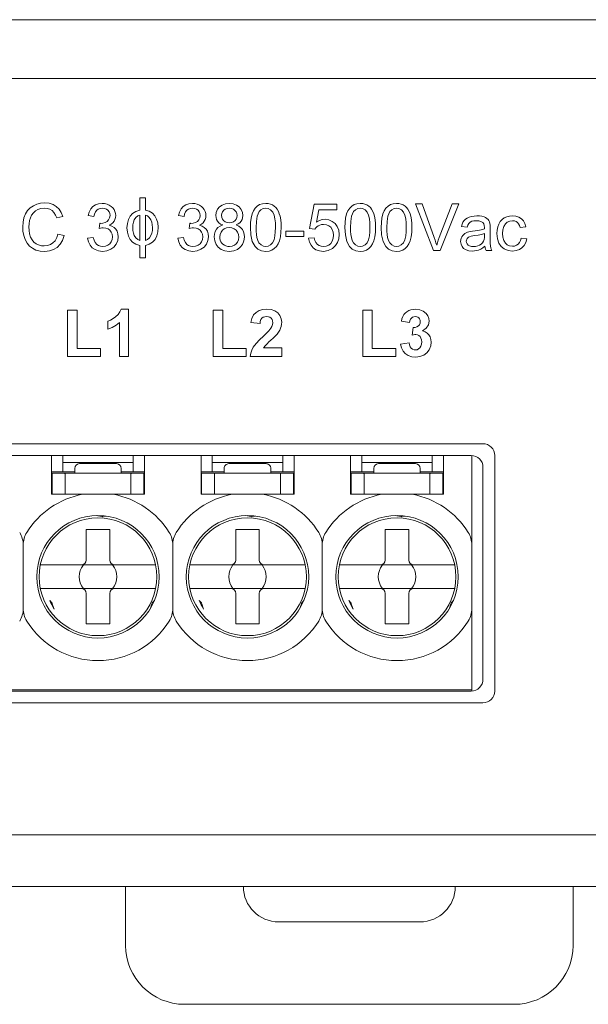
# Model space of a CAD drawing. Header units: millimetres. Extents: x -995 to -252, y -1463 to -938.
# Tile 3 of 13: x -692 to -668, y -1277 to -1235. Entities that reach past the tile are written whole.
import ezdxf

# ---------------------------------------------------------------- set-up
doc = ezdxf.new("R2010")
doc.units = ezdxf.units.MM
doc.header["$LTSCALE"] = 2
doc.layers.get('0').update_dxf_attribs({"lineweight": 9})

msp = doc.modelspace()

# ---------------------------------------------------------------- linework, layer by layer
at = {"color": 7, "linetype": 'Continuous'}
for p, q in [((-710.564, -1234.833), (-646.164, -1234.833)), ((-710.564, -1237.333), (-646.164, -1237.333)), ((-687.024, -1242.402), (-687.265, -1242.402)), ((-687.265, -1242.402), (-687.265, -1242.92)), ((-687.024, -1242.92), (-687.024, -1242.402)), ((-679.853, -1242.668), (-680.057, -1243.692)), ((-678.901, -1242.668), (-679.853, -1242.668)), ((-678.901, -1242.909), (-678.901, -1242.668)), ((-675.274, -1242.644), (-675.556, -1242.644)), ((-675.556, -1242.644), (-674.792, -1244.632)), ((-674.758, -1244.085), (-675.274, -1242.644)), ((-673.997, -1242.644), (-674.545, -1244.085)), ((-674.506, -1244.632), (-673.714, -1242.644)), ((-673.714, -1242.644), (-673.997, -1242.644)), ((-679.76, -1243.432), (-679.656, -1242.909)), ((-679.656, -1242.909), (-678.901, -1242.909)), ((-690.792, -1243.251), (-690.527, -1243.19)), ((-689.455, -1243.15), (-689.214, -1243.186)), ((-688.967, -1243.475), (-688.995, -1243.692)), ((-687.265, -1243.125), (-687.265, -1244.209)), ((-687.024, -1244.209), (-687.024, -1243.125)), ((-685.624, -1243.15), (-685.383, -1243.186)), ((-685.135, -1243.475), (-685.163, -1243.692)), ((-690.479, -1244.001), (-690.744, -1243.934)), ((-680.298, -1243.813), (-681.057, -1243.813)), ((-681.057, -1243.813), (-681.057, -1244.042)), ((-680.298, -1244.042), (-680.298, -1243.813)), ((-680.057, -1243.692), (-679.828, -1243.728)), ((-673.6, -1243.608), (-673.359, -1243.644)), ((-672.624, -1243.909), (-672.625, -1243.997)), ((-672.383, -1244.026), (-672.383, -1243.706)), ((-671.106, -1243.656), (-670.865, -1243.62)), ((-689.238, -1244.078), (-689.479, -1244.114)), ((-685.407, -1244.078), (-685.648, -1244.114)), ((-681.057, -1244.042), (-680.298, -1244.042)), ((-679.853, -1244.09), (-680.093, -1244.114)), ((-670.828, -1244.138), (-671.069, -1244.102)), ((-687.265, -1244.414), (-687.265, -1244.944)), ((-687.024, -1244.944), (-687.024, -1244.414)), ((-674.792, -1244.632), (-674.506, -1244.632)), ((-672.551, -1244.632), (-672.31, -1244.632)), ((-687.265, -1244.944), (-687.024, -1244.944)), ((-689.928, -1247.161), (-690.336, -1247.161)), ((-690.336, -1247.161), (-690.336, -1249.124)), ((-689.928, -1248.79), (-689.928, -1247.161)), ((-687.743, -1247.124), (-688.053, -1247.124)), ((-687.743, -1249.124), (-687.743, -1247.124)), ((-683.739, -1247.161), (-684.146, -1247.161)), ((-684.146, -1247.161), (-684.146, -1249.124)), ((-683.739, -1248.79), (-683.739, -1247.161)), ((-677.389, -1247.161), (-677.796, -1247.161)), ((-677.796, -1247.161), (-677.796, -1249.124)), ((-677.389, -1248.79), (-677.389, -1247.161)), ((-688.62, -1247.63), (-688.62, -1247.975)), ((-688.126, -1247.687), (-688.126, -1249.124)), ((-682.541, -1247.692), (-682.158, -1247.729)), ((-676.154, -1247.633), (-675.808, -1247.691)), ((-675.657, -1247.901), (-675.697, -1248.226)), ((-688.928, -1248.79), (-689.928, -1248.79)), ((-688.928, -1249.124), (-688.928, -1248.79)), ((-682.739, -1248.79), (-683.739, -1248.79)), ((-682.739, -1249.124), (-682.739, -1248.79)), ((-681.233, -1248.766), (-682.008, -1248.766)), ((-681.233, -1249.124), (-681.233, -1248.766)), ((-676.389, -1248.79), (-677.389, -1248.79)), ((-676.389, -1249.124), (-676.389, -1248.79)), ((-675.821, -1248.556), (-676.191, -1248.601)), ((-690.336, -1249.124), (-688.928, -1249.124)), ((-688.126, -1249.124), (-687.743, -1249.124)), ((-684.146, -1249.124), (-682.739, -1249.124)), ((-682.578, -1249.124), (-681.233, -1249.124)), ((-677.796, -1249.124), (-676.389, -1249.124)), ((-672.689, -1252.832), (-699.089, -1252.832)), ((-691.014, -1254.982), (-691.014, -1253.332)), ((-690.539, -1253.332), (-690.539, -1254.032)), ((-687.539, -1254.032), (-687.539, -1253.332)), ((-687.064, -1253.332), (-687.064, -1254.982)), ((-684.664, -1254.982), (-684.664, -1253.332)), ((-684.189, -1253.332), (-684.189, -1254.032)), ((-681.189, -1254.032), (-681.189, -1253.332)), ((-680.714, -1253.332), (-680.714, -1254.982)), ((-678.314, -1254.982), (-678.314, -1253.332)), ((-677.839, -1253.332), (-677.839, -1254.032)), ((-674.839, -1254.032), (-674.839, -1253.332)), ((-674.364, -1253.332), (-674.364, -1254.982)), ((-673.164, -1263.332), (-673.164, -1253.336)), ((-672.189, -1263.332), (-672.189, -1253.332)), ((-687.539, -1253.632), (-690.539, -1253.632)), ((-690.029, -1253.88), (-690.029, -1254.082)), ((-689.829, -1253.68), (-688.25, -1253.68)), ((-688.05, -1254.082), (-688.05, -1253.88)), ((-681.189, -1253.632), (-684.189, -1253.632)), ((-683.679, -1253.88), (-683.679, -1254.082)), ((-683.479, -1253.68), (-681.9, -1253.68)), ((-681.701, -1253.864), (-681.714, -1253.807)), ((-681.7, -1253.88), (-681.701, -1253.864)), ((-681.7, -1254.082), (-681.7, -1253.88)), ((-674.839, -1253.632), (-677.839, -1253.632)), ((-677.329, -1253.88), (-677.329, -1254.082)), ((-677.129, -1253.68), (-675.55, -1253.68)), ((-675.35, -1254.082), (-675.35, -1253.88)), ((-690.029, -1254.032), (-691.014, -1254.032)), ((-690.499, -1254.082), (-690.989, -1254.082)), ((-690.989, -1254.982), (-690.989, -1254.082)), ((-690.439, -1254.082), (-687.639, -1254.082)), ((-690.439, -1254.108), (-690.439, -1254.982)), ((-688.05, -1254.032), (-687.064, -1254.032)), ((-687.639, -1254.982), (-687.639, -1254.108)), ((-687.089, -1254.082), (-687.579, -1254.082)), ((-687.089, -1254.082), (-687.089, -1254.982)), ((-683.679, -1254.032), (-684.664, -1254.032)), ((-684.149, -1254.082), (-684.639, -1254.082)), ((-684.639, -1254.982), (-684.639, -1254.082)), ((-684.089, -1254.082), (-681.289, -1254.082)), ((-684.089, -1254.108), (-684.089, -1254.982)), ((-681.7, -1254.032), (-680.714, -1254.032)), ((-681.289, -1254.982), (-681.289, -1254.108)), ((-680.739, -1254.082), (-681.229, -1254.082)), ((-680.739, -1254.082), (-680.739, -1254.982)), ((-677.329, -1254.032), (-678.314, -1254.032)), ((-677.799, -1254.082), (-678.289, -1254.082)), ((-678.289, -1254.982), (-678.289, -1254.082)), ((-677.739, -1254.082), (-674.939, -1254.082)), ((-677.739, -1254.108), (-677.739, -1254.982)), ((-675.35, -1254.032), (-674.364, -1254.032)), ((-674.939, -1254.982), (-674.939, -1254.108)), ((-674.389, -1254.082), (-674.879, -1254.082)), ((-674.389, -1254.082), (-674.389, -1254.982)), ((-691.014, -1254.982), (-687.064, -1254.982)), ((-684.664, -1254.982), (-680.714, -1254.982)), ((-678.314, -1254.982), (-674.364, -1254.982)), ((-688.886, -1255.93), (-689.12, -1255.883)), ((-688.71, -1255.903), (-688.847, -1255.93)), ((-682.536, -1255.93), (-682.77, -1255.883)), ((-682.36, -1255.903), (-682.497, -1255.93)), ((-676.186, -1255.93), (-676.42, -1255.883)), ((-676.01, -1255.903), (-676.147, -1255.93)), ((-689.539, -1256.482), (-688.539, -1256.482)), ((-689.539, -1257.772), (-689.539, -1256.482)), ((-688.539, -1256.482), (-688.539, -1257.772)), ((-683.189, -1256.482), (-682.189, -1256.482)), ((-683.189, -1257.772), (-683.189, -1256.482)), ((-682.189, -1256.482), (-682.189, -1257.772)), ((-676.839, -1256.482), (-675.839, -1256.482)), ((-676.839, -1257.772), (-676.839, -1256.482)), ((-675.839, -1256.482), (-675.839, -1257.772)), ((-692.214, -1257.131), (-692.214, -1259.833)), ((-685.864, -1259.833), (-685.864, -1257.131)), ((-679.514, -1257.131), (-679.514, -1259.833)), ((-691.489, -1257.982), (-686.59, -1257.982)), ((-685.139, -1257.982), (-680.24, -1257.982)), ((-678.789, -1257.982), (-673.89, -1257.982)), ((-691.489, -1258.982), (-686.59, -1258.982)), ((-685.139, -1258.982), (-680.24, -1258.982)), ((-678.789, -1258.982), (-673.89, -1258.982)), ((-689.539, -1259.192), (-689.539, -1260.482)), ((-688.539, -1259.192), (-688.539, -1260.482)), ((-683.189, -1259.192), (-683.189, -1260.482)), ((-682.189, -1259.192), (-682.189, -1260.482)), ((-676.839, -1259.192), (-676.839, -1260.482)), ((-675.839, -1259.192), (-675.839, -1260.482)), ((-691.091, -1259.487), (-690.999, -1259.591)), ((-690.98, -1259.625), (-690.903, -1259.852)), ((-686.829, -1259.852), (-686.752, -1259.625)), ((-686.733, -1259.591), (-686.641, -1259.487)), ((-684.741, -1259.487), (-684.649, -1259.591)), ((-684.63, -1259.625), (-684.553, -1259.852)), ((-680.479, -1259.852), (-680.402, -1259.625)), ((-680.383, -1259.591), (-680.291, -1259.487)), ((-678.391, -1259.487), (-678.299, -1259.591)), ((-678.28, -1259.625), (-678.203, -1259.852)), ((-674.129, -1259.852), (-674.052, -1259.625)), ((-674.033, -1259.591), (-673.941, -1259.487)), ((-689.539, -1260.482), (-688.539, -1260.482)), ((-683.189, -1260.482), (-682.189, -1260.482)), ((-676.839, -1260.482), (-675.839, -1260.482)), ((-673.164, -1263.282), (-698.564, -1263.282)), ((-699.089, -1263.832), (-672.689, -1263.832)), ((-709.564, -1269.432), (-647.164, -1269.432))]:
    msp.add_line(p, q, dxfattribs=at)
at = {"color": 3, "linetype": 'Continuous'}
for p, q in [((-698.589, -1253.332), (-673.189, -1253.332)), ((-672.689, -1253.832), (-672.689, -1262.832)), ((-673.189, -1263.332), (-698.589, -1263.332)), ((-645.864, -1271.632), (-710.864, -1271.632)), ((-687.864, -1271.632), (-687.864, -1274.132)), ((-668.864, -1274.132), (-668.864, -1271.632)), ((-681.364, -1273.132), (-675.364, -1273.132)), ((-685.364, -1276.632), (-671.364, -1276.632))]:
    msp.add_line(p, q, dxfattribs=at)
at = {"color": 7, "linetype": 'Continuous'}
for points in [[(-691.307, -1242.608), (-691.477, -1242.622), (-691.641, -1242.664), (-691.785, -1242.728)], [(-690.809, -1242.761), (-690.948, -1242.68), (-691.116, -1242.627), (-691.307, -1242.608)], [(-688.863, -1242.632), (-689.014, -1242.65), (-689.146, -1242.697), (-689.253, -1242.768)], [(-688.566, -1242.702), (-688.656, -1242.665), (-688.756, -1242.64), (-688.863, -1242.632)], [(-685.031, -1242.632), (-685.182, -1242.65), (-685.315, -1242.697), (-685.422, -1242.768)], [(-684.734, -1242.702), (-684.824, -1242.665), (-684.925, -1242.64), (-685.031, -1242.632)], [(-683.464, -1242.632), (-683.627, -1242.651), (-683.767, -1242.702), (-683.878, -1242.779)], [(-683.047, -1242.783), (-683.159, -1242.704), (-683.3, -1242.652), (-683.464, -1242.632)], [(-681.913, -1242.632), (-682.051, -1242.646), (-682.173, -1242.685), (-682.274, -1242.746)], [(-681.628, -1242.697), (-681.713, -1242.661), (-681.809, -1242.64), (-681.913, -1242.632)], [(-681.428, -1242.883), (-681.484, -1242.809), (-681.553, -1242.745), (-681.628, -1242.697)], [(-677.901, -1242.632), (-678.039, -1242.646), (-678.161, -1242.685), (-678.262, -1242.746)], [(-677.616, -1242.697), (-677.701, -1242.661), (-677.797, -1242.64), (-677.901, -1242.632)], [(-677.416, -1242.883), (-677.472, -1242.808), (-677.541, -1242.745), (-677.616, -1242.697)], [(-676.359, -1242.632), (-676.497, -1242.646), (-676.619, -1242.685), (-676.72, -1242.746)], [(-676.074, -1242.697), (-676.159, -1242.661), (-676.255, -1242.64), (-676.359, -1242.632)], [(-675.874, -1242.883), (-675.93, -1242.809), (-675.999, -1242.745), (-676.074, -1242.697)], [(-692.12, -1243.08), (-692.185, -1243.242), (-692.224, -1243.424), (-692.238, -1243.623)], [(-691.785, -1242.728), (-691.913, -1242.817), (-692.029, -1242.938), (-692.12, -1243.08)], [(-691.911, -1243.241), (-691.859, -1243.126), (-691.784, -1243.025), (-691.697, -1242.946)], [(-691.697, -1242.946), (-691.59, -1242.887), (-691.462, -1242.85), (-691.318, -1242.837)], [(-691.318, -1242.837), (-691.194, -1242.849), (-691.083, -1242.882), (-690.991, -1242.936)], [(-690.991, -1242.936), (-690.909, -1243.017), (-690.843, -1243.125), (-690.792, -1243.251)], [(-690.527, -1243.19), (-690.598, -1243.015), (-690.694, -1242.871), (-690.809, -1242.761)], [(-689.253, -1242.768), (-689.342, -1242.868), (-689.411, -1242.997), (-689.455, -1243.15)], [(-689.214, -1243.186), (-689.189, -1243.083), (-689.148, -1242.994), (-689.092, -1242.924)], [(-689.092, -1242.924), (-689.026, -1242.879), (-688.945, -1242.848), (-688.854, -1242.837)], [(-688.854, -1242.837), (-688.762, -1242.848), (-688.682, -1242.879), (-688.618, -1242.925)], [(-688.618, -1242.925), (-688.571, -1242.985), (-688.539, -1243.062), (-688.527, -1243.147)], [(-688.358, -1242.893), (-688.411, -1242.822), (-688.481, -1242.757), (-688.566, -1242.702)], [(-688.286, -1243.151), (-688.294, -1243.065), (-688.318, -1242.977), (-688.358, -1242.893)], [(-687.265, -1242.92), (-687.427, -1242.969), (-687.569, -1243.057), (-687.672, -1243.168)], [(-686.622, -1243.161), (-686.728, -1243.051), (-686.87, -1242.965), (-687.024, -1242.92)], [(-685.422, -1242.768), (-685.511, -1242.868), (-685.58, -1242.997), (-685.624, -1243.15)], [(-685.383, -1243.186), (-685.358, -1243.083), (-685.317, -1242.994), (-685.26, -1242.924)], [(-685.26, -1242.924), (-685.195, -1242.879), (-685.114, -1242.848), (-685.022, -1242.837)], [(-685.022, -1242.837), (-684.931, -1242.848), (-684.851, -1242.879), (-684.787, -1242.925)], [(-684.787, -1242.925), (-684.74, -1242.985), (-684.708, -1243.062), (-684.696, -1243.147)], [(-684.527, -1242.893), (-684.58, -1242.822), (-684.649, -1242.757), (-684.734, -1242.702)], [(-684.455, -1243.151), (-684.463, -1243.065), (-684.487, -1242.977), (-684.527, -1242.893)], [(-683.878, -1242.779), (-683.959, -1242.882), (-684.014, -1243.011), (-684.033, -1243.143)], [(-683.792, -1243.136), (-683.782, -1243.062), (-683.75, -1242.988), (-683.701, -1242.925)], [(-683.701, -1242.925), (-683.636, -1242.879), (-683.555, -1242.848), (-683.461, -1242.837)], [(-683.461, -1242.837), (-683.367, -1242.849), (-683.286, -1242.88), (-683.222, -1242.927)], [(-683.222, -1242.927), (-683.174, -1242.989), (-683.141, -1243.067), (-683.13, -1243.149)], [(-682.889, -1243.15), (-682.907, -1243.019), (-682.963, -1242.889), (-683.047, -1242.783)], [(-682.49, -1243.079), (-682.534, -1243.255), (-682.557, -1243.446), (-682.563, -1243.651)], [(-682.274, -1242.746), (-682.361, -1242.834), (-682.434, -1242.946), (-682.49, -1243.079)], [(-682.322, -1243.65), (-682.312, -1243.396), (-682.278, -1243.167), (-682.195, -1242.979)], [(-682.195, -1242.979), (-682.117, -1242.904), (-682.017, -1242.854), (-681.916, -1242.837)], [(-681.916, -1242.837), (-681.812, -1242.855), (-681.709, -1242.91), (-681.62, -1242.998)], [(-681.62, -1242.998), (-681.559, -1243.128), (-681.522, -1243.283), (-681.506, -1243.458), (-681.503, -1243.65)], [(-681.307, -1243.18), (-681.339, -1243.072), (-681.379, -1242.973), (-681.428, -1242.883)], [(-678.478, -1243.079), (-678.522, -1243.255), (-678.545, -1243.446), (-678.551, -1243.651)], [(-678.262, -1242.746), (-678.349, -1242.834), (-678.422, -1242.946), (-678.478, -1243.079)], [(-678.31, -1243.65), (-678.3, -1243.396), (-678.266, -1243.167), (-678.183, -1242.979)], [(-678.183, -1242.979), (-678.105, -1242.904), (-678.005, -1242.854), (-677.904, -1242.837)], [(-677.904, -1242.837), (-677.8, -1242.855), (-677.697, -1242.91), (-677.608, -1242.998)], [(-677.608, -1242.998), (-677.547, -1243.128), (-677.51, -1243.283), (-677.494, -1243.458), (-677.491, -1243.65)], [(-677.295, -1243.18), (-677.327, -1243.072), (-677.367, -1242.973), (-677.416, -1242.883)], [(-676.936, -1243.079), (-676.98, -1243.255), (-677.003, -1243.446), (-677.009, -1243.651)], [(-676.72, -1242.746), (-676.807, -1242.834), (-676.88, -1242.946), (-676.936, -1243.079)], [(-676.768, -1243.65), (-676.758, -1243.396), (-676.724, -1243.167), (-676.641, -1242.979)], [(-676.641, -1242.979), (-676.563, -1242.904), (-676.463, -1242.854), (-676.361, -1242.837)], [(-676.361, -1242.837), (-676.258, -1242.855), (-676.155, -1242.91), (-676.066, -1242.998)], [(-676.066, -1242.998), (-676.005, -1243.128), (-675.968, -1243.283), (-675.952, -1243.458), (-675.949, -1243.65)], [(-675.753, -1243.18), (-675.785, -1243.072), (-675.825, -1242.973), (-675.874, -1242.883)], [(-691.973, -1243.622), (-691.966, -1243.493), (-691.945, -1243.364), (-691.911, -1243.241)], [(-688.927, -1243.478), (-688.94, -1243.478), (-688.953, -1243.477), (-688.967, -1243.475)], [(-688.65, -1243.397), (-688.732, -1243.44), (-688.827, -1243.468), (-688.927, -1243.478)], [(-688.527, -1243.147), (-688.545, -1243.25), (-688.588, -1243.336), (-688.65, -1243.397)], [(-688.56, -1243.555), (-688.477, -1243.508), (-688.408, -1243.451), (-688.355, -1243.386)], [(-688.355, -1243.386), (-688.318, -1243.315), (-688.294, -1243.234), (-688.286, -1243.151)], [(-687.672, -1243.168), (-687.746, -1243.31), (-687.792, -1243.479), (-687.807, -1243.667)], [(-687.566, -1243.666), (-687.559, -1243.545), (-687.536, -1243.432), (-687.497, -1243.332)], [(-687.497, -1243.332), (-687.433, -1243.236), (-687.353, -1243.166), (-687.265, -1243.125)], [(-687.024, -1243.125), (-686.938, -1243.166), (-686.859, -1243.234), (-686.794, -1243.328)], [(-686.794, -1243.328), (-686.754, -1243.427), (-686.731, -1243.538), (-686.723, -1243.658)], [(-686.482, -1243.647), (-686.499, -1243.462), (-686.547, -1243.298), (-686.622, -1243.161)], [(-685.096, -1243.478), (-685.109, -1243.478), (-685.122, -1243.477), (-685.135, -1243.475)], [(-684.819, -1243.397), (-684.901, -1243.44), (-684.996, -1243.468), (-685.096, -1243.478)], [(-684.696, -1243.147), (-684.713, -1243.25), (-684.757, -1243.336), (-684.819, -1243.397)], [(-684.728, -1243.555), (-684.645, -1243.508), (-684.577, -1243.451), (-684.524, -1243.386)], [(-684.524, -1243.386), (-684.487, -1243.315), (-684.463, -1243.234), (-684.455, -1243.151)], [(-684.033, -1243.143), (-684.024, -1243.235), (-684, -1243.318), (-683.962, -1243.389)], [(-683.962, -1243.389), (-683.905, -1243.452), (-683.831, -1243.506), (-683.742, -1243.547)], [(-683.702, -1243.363), (-683.749, -1243.302), (-683.78, -1243.224), (-683.792, -1243.136)], [(-683.458, -1243.451), (-683.553, -1243.44), (-683.637, -1243.41), (-683.702, -1243.363)], [(-683.219, -1243.364), (-683.283, -1243.41), (-683.365, -1243.44), (-683.458, -1243.451)], [(-683.13, -1243.149), (-683.141, -1243.228), (-683.172, -1243.303), (-683.219, -1243.364)], [(-683.173, -1243.547), (-683.086, -1243.505), (-683.014, -1243.452), (-682.959, -1243.39)], [(-682.959, -1243.39), (-682.922, -1243.32), (-682.897, -1243.24), (-682.889, -1243.15)], [(-681.262, -1243.651), (-681.266, -1243.485), (-681.279, -1243.327), (-681.307, -1243.18)], [(-679.394, -1243.307), (-679.514, -1243.32), (-679.638, -1243.362), (-679.76, -1243.432)], [(-679.681, -1243.58), (-679.616, -1243.55), (-679.543, -1243.53), (-679.462, -1243.524)], [(-679.462, -1243.524), (-679.337, -1243.539), (-679.23, -1243.581), (-679.147, -1243.645)], [(-678.966, -1243.488), (-679.088, -1243.393), (-679.24, -1243.329), (-679.394, -1243.307)], [(-678.792, -1243.955), (-678.816, -1243.772), (-678.877, -1243.613), (-678.966, -1243.488)], [(-677.25, -1243.651), (-677.254, -1243.485), (-677.267, -1243.327), (-677.295, -1243.18)], [(-675.708, -1243.651), (-675.712, -1243.485), (-675.725, -1243.327), (-675.753, -1243.18)], [(-673.492, -1243.359), (-673.538, -1243.431), (-673.574, -1243.515), (-673.6, -1243.608)], [(-673.274, -1243.213), (-673.36, -1243.252), (-673.433, -1243.301), (-673.492, -1243.359)], [(-673.359, -1243.644), (-673.33, -1243.557), (-673.289, -1243.483), (-673.235, -1243.428)], [(-672.945, -1243.162), (-673.062, -1243.167), (-673.172, -1243.184), (-673.274, -1243.213)], [(-673.235, -1243.428), (-673.162, -1243.391), (-673.073, -1243.372), (-672.977, -1243.367)], [(-672.977, -1243.367), (-672.869, -1243.375), (-672.772, -1243.401), (-672.694, -1243.448)], [(-672.642, -1243.206), (-672.736, -1243.179), (-672.837, -1243.166), (-672.945, -1243.162)], [(-672.694, -1243.448), (-672.653, -1243.501), (-672.631, -1243.573), (-672.624, -1243.654)], [(-672.472, -1243.316), (-672.518, -1243.271), (-672.576, -1243.235), (-672.642, -1243.206)], [(-672.395, -1243.483), (-672.413, -1243.42), (-672.439, -1243.364), (-672.472, -1243.316)], [(-672.383, -1243.706), (-672.383, -1243.629), (-672.386, -1243.554), (-672.395, -1243.483)], [(-672.016, -1243.509), (-672.059, -1243.632), (-672.085, -1243.768), (-672.093, -1243.915)], [(-671.781, -1243.249), (-671.872, -1243.313), (-671.954, -1243.402), (-672.016, -1243.509)], [(-671.853, -1243.908), (-671.841, -1243.749), (-671.804, -1243.608), (-671.737, -1243.497)], [(-671.438, -1243.162), (-671.559, -1243.172), (-671.676, -1243.202), (-671.781, -1243.249)], [(-671.737, -1243.497), (-671.656, -1243.43), (-671.551, -1243.384), (-671.435, -1243.367)], [(-671.055, -1243.281), (-671.162, -1243.217), (-671.292, -1243.177), (-671.438, -1243.162)], [(-671.435, -1243.367), (-671.356, -1243.376), (-671.285, -1243.402), (-671.226, -1243.44)], [(-671.226, -1243.44), (-671.174, -1243.497), (-671.134, -1243.57), (-671.106, -1243.656)], [(-670.865, -1243.62), (-670.907, -1243.483), (-670.972, -1243.369), (-671.055, -1243.281)], [(-692.238, -1243.623), (-692.226, -1243.813), (-692.189, -1243.993), (-692.133, -1244.157)], [(-691.899, -1244.064), (-691.941, -1243.928), (-691.965, -1243.78), (-691.973, -1243.622)], [(-690.744, -1243.934), (-690.792, -1244.086), (-690.862, -1244.214), (-690.952, -1244.312)], [(-688.995, -1243.692), (-688.934, -1243.678), (-688.875, -1243.669), (-688.818, -1243.665)], [(-688.818, -1243.665), (-688.707, -1243.68), (-688.609, -1243.718), (-688.531, -1243.774)], [(-688.281, -1243.724), (-688.354, -1243.652), (-688.448, -1243.594), (-688.56, -1243.555)], [(-688.531, -1243.774), (-688.474, -1243.849), (-688.434, -1243.944), (-688.419, -1244.05)], [(-688.178, -1244.045), (-688.191, -1243.922), (-688.226, -1243.814), (-688.281, -1243.724)], [(-687.807, -1243.667), (-687.792, -1243.855), (-687.747, -1244.024), (-687.673, -1244.166)], [(-687.497, -1244.001), (-687.536, -1243.901), (-687.559, -1243.788), (-687.566, -1243.666)], [(-686.723, -1243.658), (-686.73, -1243.782), (-686.753, -1243.897), (-686.791, -1244)], [(-686.615, -1244.162), (-686.541, -1244.015), (-686.496, -1243.841), (-686.482, -1243.647)], [(-685.163, -1243.692), (-685.103, -1243.678), (-685.044, -1243.669), (-684.987, -1243.665)], [(-684.987, -1243.665), (-684.875, -1243.68), (-684.778, -1243.718), (-684.7, -1243.774)], [(-684.449, -1243.724), (-684.523, -1243.652), (-684.617, -1243.594), (-684.728, -1243.555)], [(-684.7, -1243.774), (-684.642, -1243.849), (-684.602, -1243.944), (-684.587, -1244.05)], [(-684.346, -1244.045), (-684.359, -1243.922), (-684.395, -1243.814), (-684.449, -1243.724)], [(-684.011, -1243.727), (-684.062, -1243.82), (-684.094, -1243.931), (-684.106, -1244.054)], [(-683.742, -1243.547), (-683.852, -1243.591), (-683.942, -1243.653), (-684.011, -1243.727)], [(-683.865, -1244.056), (-683.85, -1243.946), (-683.811, -1243.848), (-683.755, -1243.77)], [(-683.755, -1243.77), (-683.678, -1243.711), (-683.58, -1243.671), (-683.467, -1243.656)], [(-683.467, -1243.656), (-683.351, -1243.672), (-683.25, -1243.712), (-683.171, -1243.772)], [(-682.907, -1243.741), (-682.975, -1243.664), (-683.064, -1243.598), (-683.173, -1243.547)], [(-683.171, -1243.772), (-683.113, -1243.851), (-683.073, -1243.951), (-683.057, -1244.064)], [(-682.816, -1244.061), (-682.828, -1243.941), (-682.859, -1243.834), (-682.907, -1243.741)], [(-682.563, -1243.651), (-682.545, -1243.965), (-682.484, -1244.244), (-682.366, -1244.467)], [(-682.204, -1244.304), (-682.256, -1244.203), (-682.291, -1244.084), (-682.312, -1243.951), (-682.321, -1243.806), (-682.322, -1243.65)], [(-681.503, -1243.65), (-681.508, -1243.838), (-681.522, -1244.014), (-681.555, -1244.172), (-681.621, -1244.304)], [(-681.334, -1244.22), (-681.291, -1244.045), (-681.269, -1243.854), (-681.262, -1243.651)], [(-679.828, -1243.728), (-679.789, -1243.673), (-679.738, -1243.623), (-679.681, -1243.58)], [(-679.147, -1243.645), (-679.086, -1243.734), (-679.047, -1243.847), (-679.033, -1243.976)], [(-678.551, -1243.651), (-678.533, -1243.965), (-678.472, -1244.244), (-678.354, -1244.467)], [(-678.192, -1244.304), (-678.244, -1244.203), (-678.279, -1244.084), (-678.3, -1243.951), (-678.309, -1243.806), (-678.31, -1243.65)], [(-677.491, -1243.65), (-677.496, -1243.838), (-677.51, -1244.014), (-677.543, -1244.172), (-677.609, -1244.304)], [(-677.322, -1244.22), (-677.279, -1244.045), (-677.257, -1243.854), (-677.25, -1243.651)], [(-677.009, -1243.651), (-676.991, -1243.965), (-676.929, -1244.244), (-676.812, -1244.467)], [(-676.65, -1244.304), (-676.702, -1244.203), (-676.737, -1244.084), (-676.758, -1243.951), (-676.767, -1243.806), (-676.768, -1243.65)], [(-675.949, -1243.65), (-675.954, -1243.838), (-675.968, -1244.014), (-676.001, -1244.172), (-676.067, -1244.304)], [(-675.78, -1244.22), (-675.737, -1244.045), (-675.714, -1243.854), (-675.708, -1243.651)], [(-673.46, -1243.916), (-673.507, -1243.953), (-673.55, -1244), (-673.587, -1244.055)], [(-673.283, -1243.836), (-673.347, -1243.857), (-673.406, -1243.884), (-673.46, -1243.916)], [(-672.909, -1243.779), (-673.139, -1243.809), (-673.213, -1243.821), (-673.283, -1243.836)], [(-673.038, -1244), (-672.892, -1243.977), (-672.753, -1243.949), (-672.624, -1243.909)], [(-672.625, -1243.716), (-672.762, -1243.753), (-672.909, -1243.779)], [(-672.624, -1243.654), (-672.624, -1243.675), (-672.624, -1243.695), (-672.625, -1243.716)], [(-672.093, -1243.915), (-672.074, -1244.131), (-672.012, -1244.318), (-671.912, -1244.464)], [(-671.738, -1244.322), (-671.806, -1244.209), (-671.842, -1244.068), (-671.853, -1243.908)], [(-692.133, -1244.157), (-692.048, -1244.314), (-691.944, -1244.441), (-691.826, -1244.537)], [(-691.668, -1244.346), (-691.758, -1244.276), (-691.837, -1244.181), (-691.899, -1244.064)], [(-691.329, -1244.439), (-691.445, -1244.429), (-691.562, -1244.396), (-691.668, -1244.346)], [(-690.952, -1244.312), (-691.057, -1244.378), (-691.184, -1244.423), (-691.329, -1244.439)], [(-690.777, -1244.497), (-690.652, -1244.369), (-690.55, -1244.202), (-690.479, -1244.001)], [(-689.479, -1244.114), (-689.443, -1244.269), (-689.374, -1244.407), (-689.282, -1244.514)], [(-689.094, -1244.373), (-689.159, -1244.294), (-689.206, -1244.193), (-689.238, -1244.078)], [(-688.537, -1244.344), (-688.619, -1244.406), (-688.722, -1244.447), (-688.839, -1244.463)], [(-688.419, -1244.05), (-688.434, -1244.16), (-688.476, -1244.263), (-688.537, -1244.344)], [(-688.368, -1244.487), (-688.268, -1244.36), (-688.2, -1244.203), (-688.178, -1244.045)], [(-687.673, -1244.166), (-687.57, -1244.277), (-687.427, -1244.366), (-687.265, -1244.414)], [(-687.265, -1244.209), (-687.353, -1244.167), (-687.434, -1244.097), (-687.497, -1244.001)], [(-686.791, -1244), (-686.856, -1244.097), (-686.936, -1244.168), (-687.024, -1244.209)], [(-687.024, -1244.414), (-686.864, -1244.366), (-686.719, -1244.276), (-686.615, -1244.162)], [(-685.648, -1244.114), (-685.612, -1244.269), (-685.542, -1244.407), (-685.45, -1244.514)], [(-685.263, -1244.373), (-685.327, -1244.294), (-685.375, -1244.193), (-685.407, -1244.078)], [(-684.706, -1244.344), (-684.788, -1244.406), (-684.891, -1244.447), (-685.007, -1244.463)], [(-684.587, -1244.05), (-684.602, -1244.16), (-684.645, -1244.263), (-684.706, -1244.344)], [(-684.536, -1244.487), (-684.436, -1244.36), (-684.369, -1244.203), (-684.346, -1244.045)], [(-684.106, -1244.054), (-684.083, -1244.219), (-684.019, -1244.372), (-683.928, -1244.492)], [(-683.818, -1244.258), (-683.844, -1244.192), (-683.859, -1244.123), (-683.865, -1244.056)], [(-683.672, -1244.41), (-683.733, -1244.368), (-683.783, -1244.316), (-683.818, -1244.258)], [(-683.168, -1244.351), (-683.245, -1244.409), (-683.344, -1244.448), (-683.459, -1244.463)], [(-683.057, -1244.064), (-683.072, -1244.175), (-683.111, -1244.273), (-683.168, -1244.351)], [(-682.994, -1244.493), (-682.902, -1244.374), (-682.838, -1244.221), (-682.816, -1244.061)], [(-681.913, -1244.463), (-682.014, -1244.445), (-682.115, -1244.392), (-682.204, -1244.304)], [(-681.621, -1244.304), (-681.71, -1244.391), (-681.811, -1244.445), (-681.913, -1244.463)], [(-681.55, -1244.553), (-681.463, -1244.466), (-681.39, -1244.353), (-681.334, -1244.22)], [(-680.093, -1244.114), (-680.058, -1244.274), (-679.99, -1244.41), (-679.9, -1244.516)], [(-679.721, -1244.37), (-679.781, -1244.295), (-679.826, -1244.2), (-679.853, -1244.09)], [(-679.153, -1244.33), (-679.236, -1244.398), (-679.345, -1244.446), (-679.462, -1244.463)], [(-679.033, -1243.976), (-679.048, -1244.113), (-679.089, -1244.233), (-679.153, -1244.33)], [(-678.948, -1244.425), (-678.867, -1244.293), (-678.812, -1244.133), (-678.792, -1243.955)], [(-677.901, -1244.463), (-678.002, -1244.445), (-678.103, -1244.392), (-678.192, -1244.304)], [(-677.609, -1244.304), (-677.698, -1244.391), (-677.799, -1244.445), (-677.901, -1244.463)], [(-677.538, -1244.553), (-677.451, -1244.466), (-677.378, -1244.353), (-677.322, -1244.22)], [(-676.359, -1244.463), (-676.46, -1244.445), (-676.561, -1244.392), (-676.65, -1244.304)], [(-676.067, -1244.304), (-676.156, -1244.391), (-676.257, -1244.445), (-676.359, -1244.463)], [(-675.996, -1244.553), (-675.909, -1244.466), (-675.836, -1244.353), (-675.78, -1244.22)], [(-674.654, -1244.409), (-674.685, -1244.302), (-674.72, -1244.194), (-674.758, -1244.085)], [(-674.545, -1244.085), (-674.585, -1244.193), (-674.621, -1244.302), (-674.654, -1244.409)], [(-673.587, -1244.055), (-673.613, -1244.113), (-673.63, -1244.177), (-673.636, -1244.247)], [(-673.636, -1244.247), (-673.619, -1244.357), (-673.573, -1244.461), (-673.508, -1244.541)], [(-673.395, -1244.239), (-673.391, -1244.199), (-673.378, -1244.16), (-673.359, -1244.126)], [(-673.318, -1244.399), (-673.359, -1244.353), (-673.386, -1244.296), (-673.395, -1244.239)], [(-673.359, -1244.126), (-673.333, -1244.095), (-673.299, -1244.069), (-673.259, -1244.048)], [(-673.259, -1244.048), (-673.191, -1244.027), (-673.117, -1244.011), (-673.038, -1244)], [(-672.666, -1244.237), (-672.707, -1244.299), (-672.763, -1244.356), (-672.833, -1244.403)], [(-672.625, -1243.997), (-672.628, -1244.084), (-672.64, -1244.165), (-672.666, -1244.237)], [(-672.368, -1244.454), (-672.379, -1244.32), (-672.382, -1244.177), (-672.383, -1244.026)], [(-671.441, -1244.451), (-671.556, -1244.434), (-671.659, -1244.388), (-671.738, -1244.322)], [(-671.195, -1244.366), (-671.263, -1244.41), (-671.346, -1244.44), (-671.441, -1244.451)], [(-671.069, -1244.102), (-671.094, -1244.206), (-671.136, -1244.296), (-671.195, -1244.366)], [(-671.032, -1244.519), (-670.942, -1244.42), (-670.872, -1244.291), (-670.828, -1244.138)], [(-691.826, -1244.537), (-691.676, -1244.61), (-691.499, -1244.654), (-691.303, -1244.668)], [(-691.303, -1244.668), (-691.1, -1244.646), (-690.923, -1244.586), (-690.777, -1244.497)], [(-689.282, -1244.514), (-689.163, -1244.594), (-689.016, -1244.648), (-688.847, -1244.668)], [(-688.839, -1244.463), (-688.938, -1244.452), (-689.024, -1244.42), (-689.094, -1244.373)], [(-688.847, -1244.668), (-688.661, -1244.644), (-688.497, -1244.58), (-688.368, -1244.487)], [(-685.45, -1244.514), (-685.332, -1244.594), (-685.185, -1244.648), (-685.016, -1244.668)], [(-685.007, -1244.463), (-685.106, -1244.452), (-685.193, -1244.42), (-685.263, -1244.373)], [(-685.016, -1244.668), (-684.829, -1244.644), (-684.666, -1244.58), (-684.536, -1244.487)], [(-683.928, -1244.492), (-683.804, -1244.583), (-683.646, -1244.645), (-683.461, -1244.668)], [(-683.459, -1244.463), (-683.531, -1244.457), (-683.604, -1244.439), (-683.672, -1244.41)], [(-683.461, -1244.668), (-683.276, -1244.645), (-683.118, -1244.584), (-682.994, -1244.493)], [(-682.366, -1244.467), (-682.251, -1244.569), (-682.095, -1244.64), (-681.913, -1244.668)], [(-681.913, -1244.668), (-681.774, -1244.654), (-681.651, -1244.615), (-681.55, -1244.553)], [(-679.9, -1244.516), (-679.781, -1244.596), (-679.634, -1244.649), (-679.463, -1244.668)], [(-679.462, -1244.463), (-679.562, -1244.451), (-679.65, -1244.418), (-679.721, -1244.37)], [(-679.463, -1244.668), (-679.263, -1244.636), (-679.08, -1244.548), (-678.948, -1244.425)], [(-678.354, -1244.467), (-678.239, -1244.569), (-678.083, -1244.64), (-677.901, -1244.668)], [(-677.901, -1244.668), (-677.762, -1244.654), (-677.639, -1244.615), (-677.538, -1244.553)], [(-676.812, -1244.467), (-676.696, -1244.569), (-676.541, -1244.64), (-676.359, -1244.668)], [(-676.359, -1244.668), (-676.22, -1244.654), (-676.097, -1244.615), (-675.996, -1244.553)], [(-673.508, -1244.541), (-673.408, -1244.605), (-673.283, -1244.644), (-673.141, -1244.656)], [(-673.093, -1244.463), (-673.179, -1244.457), (-673.255, -1244.436), (-673.318, -1244.399)], [(-673.141, -1244.656), (-673.045, -1244.651), (-672.955, -1244.635), (-672.871, -1244.61)], [(-672.833, -1244.403), (-672.911, -1244.436), (-672.999, -1244.456), (-673.093, -1244.463)], [(-672.871, -1244.61), (-672.783, -1244.57), (-672.696, -1244.516), (-672.612, -1244.451)], [(-672.612, -1244.451), (-672.599, -1244.517), (-672.579, -1244.578), (-672.551, -1244.632)], [(-672.31, -1244.632), (-672.336, -1244.574), (-672.355, -1244.514), (-672.368, -1244.454)], [(-671.912, -1244.464), (-671.787, -1244.562), (-671.623, -1244.63), (-671.433, -1244.656)], [(-671.433, -1244.656), (-671.279, -1244.638), (-671.143, -1244.59), (-671.032, -1244.519)], [(-688.053, -1247.124), (-688.108, -1247.237), (-688.188, -1247.345), (-688.294, -1247.443)], [(-682.325, -1247.256), (-682.428, -1247.363), (-682.503, -1247.512), (-682.541, -1247.692)], [(-681.872, -1247.124), (-682.044, -1247.14), (-682.197, -1247.185), (-682.325, -1247.256)], [(-681.403, -1247.282), (-681.529, -1247.196), (-681.688, -1247.141), (-681.872, -1247.124)], [(-681.233, -1247.677), (-681.253, -1247.533), (-681.314, -1247.392), (-681.403, -1247.282)], [(-675.842, -1247.184), (-675.924, -1247.231), (-675.992, -1247.287), (-676.045, -1247.351)], [(-675.55, -1247.124), (-675.656, -1247.131), (-675.753, -1247.151), (-675.842, -1247.184)], [(-675.106, -1247.302), (-675.223, -1247.21), (-675.374, -1247.148), (-675.55, -1247.124)], [(-688.294, -1247.443), (-688.401, -1247.521), (-688.51, -1247.584), (-688.62, -1247.63)], [(-688.62, -1247.975), (-688.437, -1247.901), (-688.269, -1247.802), (-688.126, -1247.687)], [(-682.158, -1247.729), (-682.146, -1247.64), (-682.119, -1247.562), (-682.075, -1247.501)], [(-682.075, -1247.501), (-682.022, -1247.464), (-681.955, -1247.441), (-681.88, -1247.432)], [(-681.88, -1247.432), (-681.804, -1247.441), (-681.738, -1247.464), (-681.686, -1247.501)], [(-681.615, -1247.698), (-681.624, -1247.776), (-681.651, -1247.855), (-681.695, -1247.933)], [(-681.686, -1247.501), (-681.647, -1247.554), (-681.624, -1247.622), (-681.615, -1247.698)], [(-681.281, -1247.932), (-681.255, -1247.852), (-681.238, -1247.765), (-681.233, -1247.677)], [(-676.045, -1247.351), (-676.092, -1247.434), (-676.128, -1247.529), (-676.154, -1247.633)], [(-675.808, -1247.691), (-675.793, -1247.617), (-675.766, -1247.551), (-675.727, -1247.498)], [(-675.727, -1247.498), (-675.68, -1247.464), (-675.623, -1247.44), (-675.564, -1247.432)], [(-675.564, -1247.432), (-675.504, -1247.44), (-675.452, -1247.46), (-675.41, -1247.491)], [(-675.352, -1247.649), (-675.362, -1247.722), (-675.39, -1247.786), (-675.43, -1247.835)], [(-675.41, -1247.491), (-675.379, -1247.534), (-675.359, -1247.588), (-675.352, -1247.649)], [(-675.255, -1248.047), (-675.096, -1247.929), (-675.001, -1247.782), (-674.969, -1247.631)], [(-674.969, -1247.631), (-674.984, -1247.52), (-675.03, -1247.407), (-675.106, -1247.302)], [(-681.695, -1247.933), (-681.786, -1248.041), (-681.894, -1248.149), (-682.014, -1248.261)], [(-681.436, -1248.187), (-681.375, -1248.103), (-681.322, -1248.018), (-681.281, -1247.932)], [(-675.43, -1247.835), (-675.492, -1247.874), (-675.57, -1247.896), (-675.657, -1247.901)], [(-674.984, -1248.212), (-675.056, -1248.141), (-675.149, -1248.083), (-675.255, -1248.047)], [(-682.014, -1248.261), (-682.179, -1248.419), (-682.327, -1248.577), (-682.447, -1248.741)], [(-681.929, -1248.66), (-681.856, -1248.587), (-681.777, -1248.515), (-681.693, -1248.44)], [(-681.693, -1248.44), (-681.601, -1248.356), (-681.514, -1248.273), (-681.436, -1248.187)], [(-675.697, -1248.226), (-675.642, -1248.211), (-675.588, -1248.201), (-675.536, -1248.198)], [(-675.536, -1248.198), (-675.475, -1248.207), (-675.415, -1248.236), (-675.361, -1248.283)], [(-675.29, -1248.515), (-675.299, -1248.609), (-675.324, -1248.692), (-675.366, -1248.761)], [(-675.361, -1248.283), (-675.322, -1248.348), (-675.298, -1248.427), (-675.29, -1248.515)], [(-675.072, -1248.974), (-674.972, -1248.844), (-674.905, -1248.684), (-674.883, -1248.523)], [(-674.883, -1248.523), (-674.896, -1248.405), (-674.931, -1248.3), (-674.984, -1248.212)], [(-682.447, -1248.741), (-682.51, -1248.865), (-682.554, -1248.995), (-682.578, -1249.124)], [(-682.008, -1248.766), (-681.985, -1248.729), (-681.958, -1248.694), (-681.929, -1248.66)], [(-676.191, -1248.601), (-676.153, -1248.759), (-676.081, -1248.898), (-675.987, -1249.006)], [(-675.731, -1248.776), (-675.774, -1248.715), (-675.804, -1248.641), (-675.821, -1248.556)], [(-675.554, -1248.852), (-675.617, -1248.843), (-675.679, -1248.816), (-675.731, -1248.776)], [(-675.366, -1248.761), (-675.423, -1248.81), (-675.488, -1248.841), (-675.554, -1248.852)], [(-675.987, -1249.006), (-675.866, -1249.086), (-675.716, -1249.14), (-675.544, -1249.161)], [(-675.544, -1249.161), (-675.365, -1249.137), (-675.201, -1249.07), (-675.072, -1248.974)], [(-681.805, -1253.704), (-681.839, -1253.689), (-681.871, -1253.682), (-681.9, -1253.68)], [(-681.714, -1253.807), (-681.739, -1253.761), (-681.771, -1253.727), (-681.805, -1253.704)], [(-690.499, -1254.082), (-690.466, -1254.085), (-690.446, -1254.093), (-690.439, -1254.108)], [(-687.639, -1254.108), (-687.633, -1254.093), (-687.613, -1254.085), (-687.579, -1254.082)], [(-684.149, -1254.082), (-684.116, -1254.085), (-684.096, -1254.093), (-684.089, -1254.108)], [(-681.289, -1254.108), (-681.283, -1254.093), (-681.263, -1254.085), (-681.229, -1254.082)], [(-677.799, -1254.082), (-677.766, -1254.085), (-677.746, -1254.093), (-677.739, -1254.108)], [(-674.939, -1254.108), (-674.933, -1254.093), (-674.913, -1254.085), (-674.879, -1254.082)]]:
    msp.add_lwpolyline(points, dxfattribs=at)
for centre, radius in [((-689.039, -1258.482), 2.6), ((-689.039, -1258.482), 2.5), ((-682.689, -1258.482), 2.6), ((-682.689, -1258.482), 2.5), ((-676.339, -1258.482), 2.6), ((-676.339, -1258.482), 2.5)]:
    msp.add_circle(centre, radius, dxfattribs=at)
for centre, radius, start, end in [((-672.689, -1253.332), 0.5, 0, 90), ((-689.829, -1253.88), 0.2, 90.0003, 180), ((-688.25, -1253.88), 0.2, 0, 90), ((-683.479, -1253.88), 0.2, 89.9977, 180), ((-677.129, -1253.88), 0.2, 90.0003, 180), ((-675.55, -1253.88), 0.2, 0, 90), ((-689.039, -1258.482), 3.561, 100.5886, 148.1465), ((-689.039, -1258.482), 3.561, 31.8535, 79.4114), ((-682.689, -1258.482), 3.561, 100.5886, 148.1465), ((-682.689, -1258.482), 3.561, 31.8535, 79.4114), ((-676.339, -1258.482), 3.561, 100.5886, 148.1465), ((-676.339, -1258.482), 3.561, 31.8535, 79.4114), ((-688.866, -1255.832), 0.1, 258.7221, 281.2779), ((-682.516, -1255.832), 0.1, 258.7221, 281.2779), ((-676.166, -1255.832), 0.1, 258.7221, 281.2779), ((-693.214, -1257.131), 1, 0, 31.8535), ((-691.214, -1257.131), 1, 148.1465, 180), ((-686.864, -1257.131), 1, 0, 31.8535), ((-684.864, -1257.131), 1, 148.1465, 180), ((-680.514, -1257.131), 1, 0, 31.8535), ((-678.514, -1257.131), 1, 148.1465, 180), ((-674.164, -1257.131), 1, 0, 31.8535), ((-689.039, -1258.482), 0.795, 141.0287, 218.9713), ((-689.749, -1257.772), 0.21, 270, 0), ((-688.329, -1257.772), 0.21, 180, 270), ((-689.039, -1258.482), 0.795, 321.0287, 38.9713), ((-682.689, -1258.482), 0.795, 141.0287, 218.9713), ((-683.399, -1257.772), 0.21, 270, 0), ((-681.979, -1257.772), 0.21, 180, 270), ((-682.689, -1258.482), 0.795, 321.0287, 38.9713), ((-676.339, -1258.482), 0.795, 141.0287, 218.9713), ((-677.049, -1257.772), 0.21, 270, 0), ((-675.629, -1257.772), 0.21, 180, 270), ((-676.339, -1258.482), 0.795, 321.0287, 38.9713), ((-689.749, -1259.192), 0.21, 0, 90), ((-688.329, -1259.192), 0.21, 90, 180), ((-683.399, -1259.192), 0.21, 0, 90), ((-681.979, -1259.192), 0.21, 90, 180), ((-677.049, -1259.192), 0.21, 0, 90), ((-675.629, -1259.192), 0.21, 90, 180), ((-693.214, -1259.833), 1, 328.1465, 0), ((-691.214, -1259.833), 1, 180, 211.8535), ((-688.693, -1258.482), 2.6, 202.7303, 211.7866), ((-691.074, -1259.657), 0.1, 18.7221, 41.2779), ((-686.658, -1259.657), 0.1, 138.7221, 161.2779), ((-686.864, -1259.833), 1, 328.1465, 0), ((-684.864, -1259.833), 1, 180, 211.8535), ((-682.343, -1258.482), 2.6, 202.7303, 211.7866), ((-684.724, -1259.657), 0.1, 18.7221, 41.2779), ((-680.308, -1259.657), 0.1, 138.7221, 161.2779), ((-680.514, -1259.833), 1, 328.1465, 0), ((-678.514, -1259.833), 1, 180, 211.8535), ((-675.993, -1258.482), 2.6, 202.7303, 211.7866), ((-678.374, -1259.657), 0.1, 18.7221, 41.2779), ((-673.958, -1259.657), 0.1, 138.7221, 161.2779), ((-674.164, -1259.833), 1, 328.1465, 0), ((-689.039, -1258.482), 3.561, 211.8535, 328.1465), ((-682.689, -1258.482), 3.561, 211.8535, 328.1465), ((-676.339, -1258.482), 3.561, 211.8535, 328.1465), ((-672.689, -1263.332), 0.5, 270, 0)]:
    msp.add_arc(centre, radius, start, end, dxfattribs=at)
at = {"color": 3, "linetype": 'Continuous'}
for centre, radius, start, end in [((-673.189, -1253.832), 0.5, 0, 90), ((-673.189, -1262.832), 0.5, 270, 0), ((-681.364, -1271.632), 1.5, 180, 270), ((-675.364, -1271.632), 1.5, 270, 0), ((-685.364, -1274.132), 2.5, 180, 270), ((-671.364, -1274.132), 2.5, 270, 0)]:
    msp.add_arc(centre, radius, start, end, dxfattribs=at)

doc.saveas('drawing.dxf')
